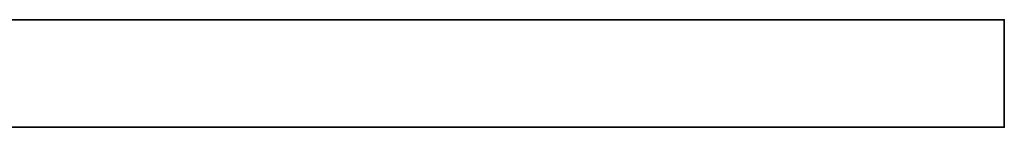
# Model space of a CAD drawing. Header units: millimetres. Extents: x -309 to 8059, y -96 to 57.
# Tile 31 of 99: x 1500 to 1859, y -39 to 0. Entities that reach past the tile are written whole.
import ezdxf

# ---------------------------------------------------------------- set-up
doc = ezdxf.new("R2010")
doc.units = ezdxf.units.MM
doc.layers.add('151', color=7, linetype='Continuous', true_color=0xffffff)

# ---------------------------------------------------------------- blocks, each defined once
blk = doc.blocks.new('UG_SURFACE_016')
at = {"layer": '151', "color": 252, "linetype": 'Continuous', "lineweight": 35}
for points in [[(1141, 0), (1141, 0, 2017), (1859, 0, 2017), (1859, 0)], [(1141, -39.3), (1141, -39.3, 2017), (1141, 0, 2017), (1141, 0)], [(1859, -39.3, 2017), (1859, 0, 2017), (1141, 0, 2017), (1141, -39.3, 2017)], [(1141, -39.3), (1141, 0), (1859, 0), (1859, -39.3)], [(1859, 0), (1859, 0, 2017), (1859, -39.3, 2017), (1859, -39.3)], [(1859, -39.3), (1859, -39.3, 2017), (1141, -39.3, 2017), (1141, -39.3)]]:
    blk.add_3dface(points, dxfattribs=at)

msp = doc.modelspace()

# ---------------------------------------------------------------- linework, layer by layer
at = {"layer": '151', "color": 252, "linetype": 'Continuous', "lineweight": 35}
for p, q in [((1859, 0), (1141, 0)), ((1859, 0, 2017), (1141, 0, 2017)), ((1859, -39.3, 2017), (1859, 0, 2017)), ((1859, -39.3), (1859, 0)), ((1859, 0, 2017), (1859, 0)), ((1859, -39.3, 2017), (1859, 0, 2017)), ((1859, 0, 2017), (1859, 0)), ((1141, -39.3, 2017), (1859, -39.3, 2017)), ((1141, -39.3), (1859, -39.3)), ((1859, -39.3, 2017), (1859, -39.3)), ((1859, -39.3, 2017), (1859, -39.3))]:
    msp.add_line(p, q, dxfattribs=at)

# ---------------------------------------------------------------- block references
msp.add_blockref('UG_SURFACE_016', (0, 0), dxfattribs=at)

doc.saveas('drawing.dxf')
